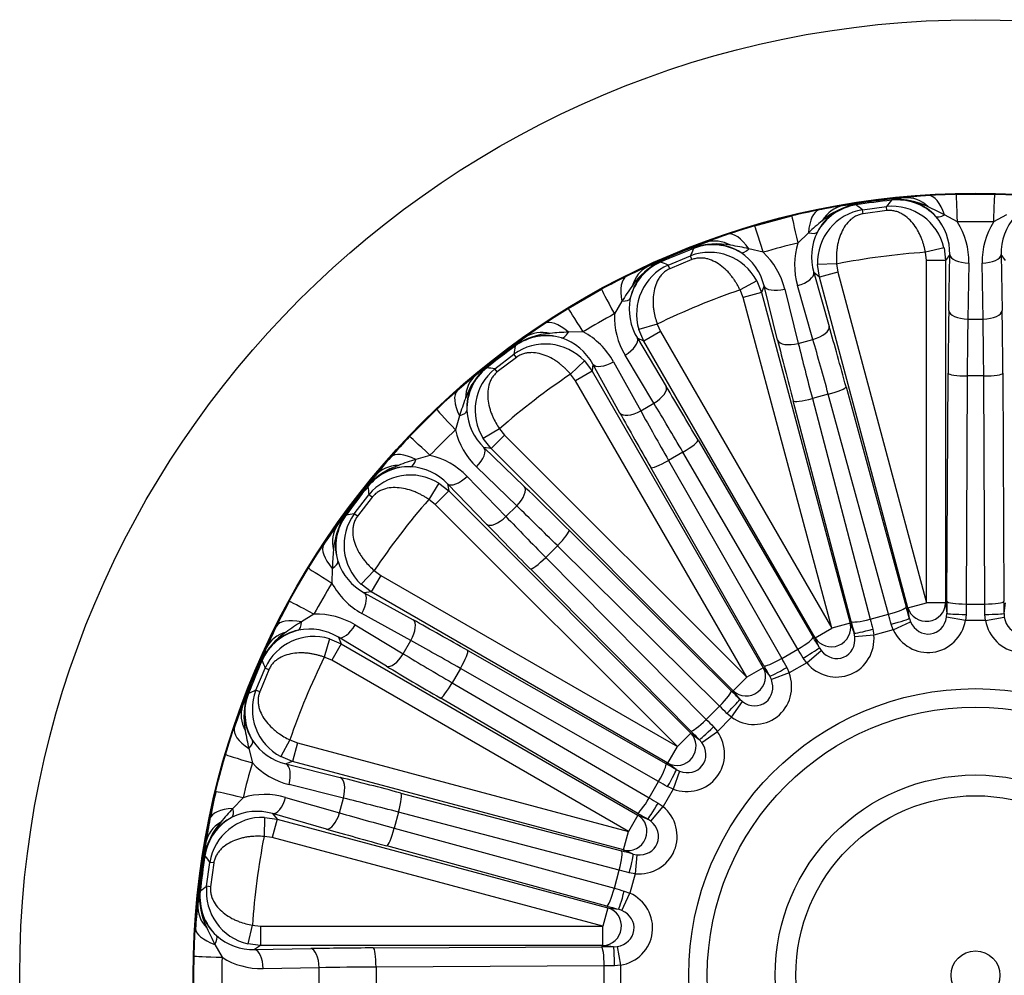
# Model space of a CAD drawing. Header units: millimetres. Extents: x 0 to 2285, y 0 to 1615.
# Tile 14 of 18: x 1367 to 1624, y 1082 to 1332. Entities that reach past the tile are written whole.
import ezdxf

# ---------------------------------------------------------------- set-up
doc = ezdxf.new("R2010")
doc.units = ezdxf.units.MM
doc.header["$LTSCALE"] = 7.692308
doc.layers.add('CAP500C', color=7, linetype='Continuous')
doc.layers.add('Default', color=7, linetype='Continuous')

# ---------------------------------------------------------------- blocks, each defined once
blk = doc.blocks.new('SE2')
at = {"layer": 'CAP500C', "color": 7, "linetype": 'Continuous'}
for p, q in [((1611.68, 1286.58), (1621.72, 1286.58)), ((1585.33, 1283.88), (1585.45, 1283.79)), ((1587.15, 1282.52), (1593.4, 1283.34)), ((1593.53, 1282.28), (1593.4, 1283.34)), ((1594.71, 1285.01), (1594.81, 1285.13)), ((1558.96, 1278.32), (1568.66, 1280.92)), ((1587.31, 1281.46), (1587.15, 1282.52)), ((1593.53, 1282.28), (1587.31, 1281.46)), ((1612, 1279.31), (1608.62, 1281.17)), ((1624.78, 1281.17), (1621.4, 1279.31)), ((1573.02, 1276.48), (1570.24, 1273.81)), ((1542.98, 1272.41), (1543.04, 1272.55)), ((1561.15, 1271.38), (1557.4, 1272.3)), ((1608.47, 1272.56), (1603.62, 1271.38)), ((1608.47, 1272.56), (1608.87, 1269.26)), ((1536.32, 1268.05), (1542.15, 1270.46)), ((1542.54, 1269.47), (1542.15, 1270.46)), ((1603.87, 1269.26), (1603.62, 1271.38)), ((1609.97, 1270.77), (1608.87, 1269.26)), ((1609.72, 1256.12), (1609.97, 1270.77)), ((1623.43, 1270.77), (1623.68, 1256.12)), ((1624.53, 1269.26), (1623.43, 1270.77)), ((1534.21, 1268.89), (1534.35, 1268.84)), ((1536.75, 1267.07), (1536.32, 1268.05)), ((1542.54, 1269.47), (1536.75, 1267.07)), ((1580.38, 1268.32), (1575.39, 1268.2)), ((1575.86, 1264.91), (1575.39, 1268.2)), ((1580.38, 1268.32), (1580.68, 1266.21)), ((1603.87, 1179.68), (1603.87, 1269.26)), ((1608.87, 1269.26), (1603.87, 1269.26)), ((1608.87, 1269.26), (1608.87, 1179.68)), ((1614.97, 1268.57), (1614.71, 1253.92)), ((1618.68, 1253.92), (1618.43, 1268.57)), ((1574.4, 1266.09), (1578.44, 1252)), ((1575.86, 1264.91), (1574.4, 1266.09)), ((1580.68, 1266.21), (1575.86, 1264.91)), ((1599.04, 1178.38), (1575.86, 1264.91)), ((1580.68, 1266.21), (1603.87, 1179.68)), ((1559.49, 1263.94), (1555.11, 1261.55)), ((1559.49, 1263.94), (1560.73, 1260.86)), ((1561.4, 1262.6), (1560.73, 1260.86)), ((1564.95, 1248.38), (1561.4, 1262.6)), ((1574.18, 1248.58), (1570.15, 1262.67)), ((1510.18, 1256.69), (1518.88, 1261.71)), ((1555.9, 1259.57), (1555.11, 1261.55)), ((1560.73, 1260.86), (1555.9, 1259.57)), ((1579.09, 1173.03), (1555.9, 1259.57)), ((1560.73, 1260.86), (1583.92, 1174.33)), ((1566.8, 1261.77), (1570.35, 1247.55)), ((1524.23, 1258.56), (1522.24, 1255.26)), ((1533.45, 1252.58), (1528.66, 1251.17)), ((1533.45, 1252.58), (1534.3, 1250.62)), ((1614.71, 1253.92), (1618.68, 1253.92)), ((1514.09, 1250.55), (1510.23, 1250.48)), ((1529.97, 1248.12), (1528.66, 1251.17)), ((1534.3, 1250.62), (1529.97, 1248.12)), ((1534.3, 1250.62), (1579.09, 1173.03)), ((1496.27, 1246.85), (1496.3, 1247)), ((1528.26, 1248.88), (1535.8, 1236.31)), ((1529.97, 1248.12), (1528.26, 1248.88)), ((1574.76, 1170.54), (1529.97, 1248.12)), ((1570.35, 1247.55), (1574.18, 1248.58)), ((1490.97, 1240.91), (1495.97, 1244.75)), ((1496.61, 1243.89), (1495.97, 1244.75)), ((1532.58, 1231.91), (1525.03, 1244.47)), ((1496.61, 1243.89), (1491.63, 1240.07)), ((1514.41, 1242.95), (1510.8, 1239.5)), ((1514.41, 1242.95), (1516.4, 1240.29)), ((1516.6, 1242.14), (1516.4, 1240.29)), ((1523.71, 1229.33), (1516.6, 1242.14)), ((1522.03, 1242.74), (1529.14, 1229.92)), ((1488.71, 1241.18), (1488.86, 1241.16)), ((1491.63, 1240.07), (1490.97, 1240.91)), ((1512.08, 1237.79), (1510.8, 1239.5)), ((1516.4, 1240.29), (1512.08, 1237.79)), ((1516.4, 1240.29), (1561.2, 1162.7)), ((1609.24, 1180.07), (1609.54, 1239.74)), ((1614.54, 1239.03), (1614.24, 1179.36)), ((1618.86, 1239.03), (1614.54, 1239.03)), ((1619.16, 1179.36), (1618.86, 1239.03)), ((1623.86, 1239.74), (1624.16, 1180.07)), ((1556.87, 1160.21), (1512.08, 1237.79)), ((1582.85, 1236.22), (1598.58, 1178.66)), ((1578.21, 1234.24), (1574.03, 1233.12)), ((1593.94, 1176.68), (1578.21, 1234.24)), ((1529.14, 1229.92), (1532.58, 1231.91)), ((1584.17, 1174.8), (1569.02, 1232.52)), ((1574.03, 1233.12), (1589.19, 1175.41)), ((1468.65, 1223.18), (1475.76, 1230.28)), ((1481.75, 1228.62), (1480.67, 1224.91)), ((1492.2, 1225.23), (1487.94, 1222.63)), ((1493.52, 1223.55), (1489.99, 1220.02)), ((1492.2, 1225.23), (1493.52, 1223.55)), ((1493.52, 1223.55), (1556.87, 1160.21)), ((1489.99, 1220.02), (1487.94, 1222.63)), ((1544.15, 1222.22), (1574.24, 1170.69)), ((1474.02, 1218.26), (1470.31, 1217.19)), ((1488.14, 1220.31), (1498.68, 1210.12)), ((1489.99, 1220.02), (1488.14, 1220.31)), ((1553.34, 1156.67), (1489.99, 1220.02)), ((1540.17, 1219.1), (1536.43, 1216.94)), ((1570.27, 1167.57), (1540.17, 1219.1)), ((1536.43, 1216.94), (1566.01, 1165.11)), ((1496.71, 1205.04), (1486.17, 1215.22)), ((1561.32, 1163.23), (1531.75, 1215.06)), ((1476.3, 1211), (1473.7, 1206.73)), ((1476.3, 1211), (1478.91, 1208.94)), ((1478.63, 1210.79), (1478.91, 1208.94)), ((1488.81, 1200.25), (1478.63, 1210.79)), ((1483.71, 1212.77), (1493.9, 1202.23)), ((1454.18, 1202.96), (1458.02, 1207.96)), ((1457.77, 1210.07), (1457.75, 1210.22)), ((1458.86, 1207.3), (1458.02, 1207.96)), ((1478.91, 1208.94), (1475.38, 1205.41)), ((1478.91, 1208.94), (1542.26, 1145.6)), ((1458.86, 1207.3), (1455.04, 1202.33)), ((1475.38, 1205.41), (1473.7, 1206.73)), ((1538.73, 1142.06), (1475.38, 1205.41)), ((1455.04, 1202.33), (1454.18, 1202.96)), ((1493.9, 1202.23), (1496.71, 1205.04)), ((1451.93, 1202.64), (1452.08, 1202.66)), ((1510.39, 1198.67), (1552.79, 1156.69)), ((1507.36, 1194.63), (1504.3, 1191.57)), ((1549.76, 1152.65), (1507.36, 1194.63)), ((1504.3, 1191.57), (1546.28, 1149.17)), ((1448.46, 1188.7), (1448.38, 1184.85)), ((1459.43, 1188.14), (1455.99, 1184.52)), ((1459.43, 1188.14), (1461.14, 1186.86)), ((1542.25, 1146.14), (1500.27, 1188.54)), ((1461.14, 1186.86), (1458.65, 1182.53)), ((1461.14, 1186.86), (1538.73, 1142.06)), ((1458.65, 1182.53), (1455.99, 1184.52)), ((1458.65, 1182.53), (1456.79, 1182.33)), ((1456.79, 1182.33), (1469.6, 1175.22)), ((1536.23, 1137.74), (1458.65, 1182.53)), ((1599.04, 1178.38), (1603.87, 1179.68)), ((1608.87, 1179.68), (1603.87, 1179.68)), ((1608.87, 1179.68), (1609.23, 1176.92)), ((1624.17, 1176.92), (1624.53, 1179.68)), ((1599.41, 1175.62), (1599.04, 1178.38)), ((1614.24, 1179.36), (1619.16, 1179.36)), ((1443.68, 1176.7), (1440.37, 1174.7)), ((1469.01, 1169.79), (1456.2, 1176.9)), ((1589.19, 1175.41), (1593.94, 1176.68)), ((1595.21, 1172.61), (1599.73, 1174.71)), ((1599.41, 1175.62), (1599.73, 1174.71)), ((1609.16, 1175.95), (1609.23, 1176.92)), ((1614.07, 1175.09), (1609.16, 1175.95)), ((1614.23, 1176.66), (1614.07, 1175.09)), ((1619.33, 1175.09), (1614.07, 1175.09)), ((1619.33, 1175.09), (1619.17, 1176.66)), ((1619.33, 1175.09), (1624.24, 1175.95)), ((1624.17, 1176.92), (1624.24, 1175.95)), ((1454.46, 1173.9), (1467.03, 1166.36)), ((1574.76, 1170.54), (1579.09, 1173.03)), ((1583.92, 1174.33), (1579.09, 1173.03)), ((1583.92, 1174.33), (1584.98, 1171.76)), ((1589.87, 1172.8), (1590.12, 1171.24)), ((1595.21, 1172.61), (1590.12, 1171.24)), ((1595.21, 1172.61), (1594.65, 1174.08)), ((1447.76, 1170.27), (1446.35, 1165.48)), ((1447.76, 1170.27), (1450.81, 1168.96)), ((1450.06, 1170.67), (1450.81, 1168.96)), ((1462.62, 1163.13), (1450.06, 1170.67)), ((1467.03, 1166.36), (1469.01, 1169.79)), ((1575.83, 1167.97), (1574.76, 1170.54)), ((1585.16, 1170.8), (1584.98, 1171.76)), ((1590.12, 1171.24), (1585.16, 1170.8)), ((1450.81, 1168.96), (1448.32, 1164.64)), ((1450.81, 1168.96), (1528.4, 1124.17)), ((1483.88, 1167.18), (1535.7, 1137.61)), ((1566.01, 1165.11), (1570.27, 1167.57)), ((1572.55, 1163.97), (1576.37, 1167.17)), ((1575.83, 1167.97), (1576.37, 1167.17)), ((1430.1, 1164.58), (1430.04, 1164.72)), ((1448.32, 1164.64), (1446.35, 1165.48)), ((1525.9, 1119.84), (1448.32, 1164.64)), ((1572.55, 1163.97), (1571.63, 1165.24)), ((1428.47, 1156.79), (1430.89, 1162.61)), ((1431.87, 1162.19), (1429.47, 1156.39)), ((1431.87, 1162.19), (1430.89, 1162.61)), ((1481.99, 1162.5), (1479.83, 1158.76)), ((1533.82, 1132.93), (1481.99, 1162.5)), ((1561.2, 1162.7), (1556.87, 1160.21)), ((1561.2, 1162.7), (1562.89, 1160.5)), ((1567.35, 1162.77), (1567.99, 1161.33)), ((1572.55, 1163.97), (1567.99, 1161.33)), ((1553.34, 1156.67), (1556.87, 1160.21)), ((1563.31, 1159.62), (1562.89, 1160.5)), ((1567.99, 1161.33), (1563.31, 1159.62)), ((1429.47, 1156.39), (1428.47, 1156.79)), ((1479.83, 1158.76), (1531.36, 1128.66)), ((1555.03, 1154.47), (1553.34, 1156.67)), ((1426.39, 1155.89), (1426.52, 1155.95)), ((1528.24, 1124.69), (1476.72, 1154.79)), ((1552.9, 1149.75), (1555.77, 1153.83)), ((1555.03, 1154.47), (1555.77, 1153.83)), ((1546.28, 1149.17), (1549.76, 1152.65)), ((1552.9, 1149.75), (1549.18, 1146.03)), ((1552.9, 1149.75), (1551.68, 1150.75)), ((1548.19, 1147.25), (1549.18, 1146.03)), ((1437.38, 1143.82), (1434.99, 1139.44)), ((1437.38, 1143.82), (1439.37, 1143.03)), ((1542.26, 1145.6), (1538.73, 1142.06)), ((1542.26, 1145.6), (1544.47, 1143.9)), ((1545.1, 1143.17), (1544.47, 1143.9)), ((1545.1, 1143.17), (1549.18, 1146.03)), ((1426.63, 1141.53), (1427.56, 1137.78)), ((1439.37, 1143.03), (1438.07, 1138.2)), ((1439.37, 1143.03), (1525.9, 1119.84)), ((1536.23, 1137.74), (1538.73, 1142.06)), ((1438.07, 1138.2), (1434.99, 1139.44)), ((1438.07, 1138.2), (1436.33, 1137.53)), ((1436.33, 1137.53), (1450.55, 1133.98)), ((1524.61, 1115.02), (1438.07, 1138.2)), ((1538.44, 1136.04), (1536.23, 1137.74)), ((1538.44, 1136.04), (1539.31, 1135.62)), ((1539.31, 1135.62), (1537.6, 1130.94)), ((1451.38, 1128.59), (1437.16, 1132.14)), ((1531.36, 1128.66), (1533.82, 1132.93)), ((1537.6, 1130.94), (1534.97, 1126.38)), ((1537.6, 1130.94), (1536.16, 1131.59)), ((1425.12, 1128.7), (1422.45, 1125.91)), ((1436.26, 1128.79), (1450.35, 1124.75)), ((1450.35, 1124.75), (1451.38, 1128.59)), ((1466.42, 1129.91), (1524.13, 1114.76)), ((1531.77, 1122.56), (1534.97, 1126.38)), ((1533.69, 1127.3), (1534.97, 1126.38)), ((1430.73, 1123.55), (1430.61, 1118.55)), ((1430.73, 1123.55), (1434.02, 1123.08)), ((1434.02, 1123.08), (1432.73, 1118.25)), ((1432.85, 1124.53), (1434.02, 1123.08)), ((1446.93, 1120.49), (1432.85, 1124.53)), ((1434.02, 1123.08), (1520.55, 1099.89)), ((1465.81, 1124.9), (1464.69, 1120.73)), ((1523.52, 1109.75), (1465.81, 1124.9)), ((1528.4, 1124.17), (1525.9, 1119.84)), ((1528.4, 1124.17), (1530.97, 1123.11)), ((1531.77, 1122.56), (1530.97, 1123.11)), ((1464.69, 1120.73), (1522.25, 1104.99)), ((1432.73, 1118.25), (1430.61, 1118.55)), ((1519.26, 1095.06), (1432.73, 1118.25)), ((1524.61, 1115.02), (1525.9, 1119.84)), ((1520.27, 1100.35), (1462.71, 1116.08)), ((1415.14, 1113.48), (1415.05, 1113.6)), ((1527.17, 1113.95), (1524.61, 1115.02)), ((1527.17, 1113.95), (1528.13, 1113.77)), ((1528.13, 1113.77), (1527.69, 1108.81)), ((1415.59, 1105.53), (1416.42, 1111.78)), ((1417.47, 1111.63), (1416.42, 1111.78)), ((1417.47, 1111.63), (1416.65, 1105.41)), ((1522.25, 1104.99), (1523.52, 1109.75)), ((1527.69, 1108.81), (1526.13, 1109.06)), ((1527.69, 1108.81), (1526.33, 1103.72)), ((1416.65, 1105.41), (1415.59, 1105.53)), ((1413.81, 1104.12), (1413.92, 1104.22)), ((1524.22, 1099.2), (1526.33, 1103.72)), ((1524.85, 1104.28), (1526.33, 1103.72)), ((1520.55, 1099.89), (1519.26, 1095.06)), ((1520.55, 1099.89), (1523.31, 1099.53)), ((1524.22, 1099.2), (1523.31, 1099.53)), ((1427.55, 1095.32), (1426.38, 1090.46)), ((1427.55, 1095.32), (1429.67, 1095.06)), ((1429.67, 1095.06), (1519.26, 1095.06)), ((1429.67, 1095.06), (1429.67, 1090.07)), ((1519.26, 1090.07), (1519.26, 1095.06)), ((1417.76, 1090.32), (1419.63, 1086.94)), ((1429.67, 1090.07), (1426.38, 1090.46)), ((1429.67, 1090.07), (1428.16, 1088.96)), ((1519.26, 1090.07), (1429.67, 1090.07)), ((1459.2, 1089.39), (1518.87, 1089.69)), ((1522.02, 1089.7), (1519.26, 1090.07)), ((1522.02, 1089.7), (1522.98, 1089.78)), ((1522.98, 1089.78), (1523.84, 1084.87)), ((1428.16, 1088.96), (1442.82, 1089.22)), ((1519.58, 1084.69), (1459.91, 1084.39)), ((1459.91, 1084.39), (1459.91, 1080.07)), ((1519.58, 1079.77), (1519.58, 1084.69)), ((1523.84, 1084.87), (1522.28, 1084.71)), ((1523.84, 1084.87), (1523.84, 1079.6)), ((1445.02, 1084.22), (1430.36, 1083.97)), ((1445.02, 1080.25), (1445.02, 1084.22))]:
    blk.add_line(p, q, dxfattribs=at)
for radius in [250, 204.6, 204.43, 75, 70.15, 52.41, 46.98, 6.4]:
    blk.add_circle((1616.7, 1082.23), radius, dxfattribs=at)
for centre, radius, start, end in [((1616.7, 1082.23), 204.27, 95.1847, 99.8153), ((1600.96, 1257.21), 28.59, 95.4651, 102.4304), ((1596.33, 1271.76), 13.46, 42.0154, 96.474), ((1596.26, 1267.21), 17.97, 63.4129, 94.6412), ((1613.91, 1149.4), 137.16, 93.9708, 96.5601), ((1615.65, 1125.64), 160.98, 91.4141, 94.0022), ((1617.75, 1125.64), 160.98, 85.9978, 88.5859), ((1587.33, 1270.57), 13.46, 98.526, 152.9846), ((1602.01, 1147.84), 137.16, 98.4399, 101.0292), ((1588.56, 1266.2), 17.97, 100.3588, 131.5871), ((1586.61, 1255.32), 28.59, 92.5696, 99.5349), ((1616.7, 1082.23), 203.96, 96.1878, 98.8122), ((1106.31, 642.42), 800.58, 53.08581, 53.23775), ((2225.35, 788.08), 802.89, 141.76247, 141.91397), ((1594.8, 1269.38), 14.03, 13.0993, 95.7304), ((1575.45, 1219.02), 70.45, 61.912, 65.8167), ((1606.48, 1124.44), 160.98, 100.9978, 103.5859), ((1589.39, 1268.69), 14.01, 99.1831, 181.9873), ((1595.58, 1271.19), 14.39, 358.3402, 41.7223), ((1637.79, 1271.2), 14.36, 138.2336, 181.7039), ((1604.45, 1123.89), 160.98, 106.4141, 109.0022), ((1621.14, 1225.04), 70.45, 129.1833, 133.088), ((1616.7, 1090.41), 188.96, 88.5733, 91.4267), ((1595.45, 1268.95), 19.52, 358.8801, 32.0437), ((1637.95, 1268.95), 19.52, 147.9563, 181.1199), ((1596.62, 1146.39), 137.16, 108.9708, 111.5601), ((1588.16, 1270.22), 14.36, 153.2336, 196.7039), ((1616.7, 1082.23), 204.27, 110.1847, 114.8153), ((1616.7, 1082.23), 203.96, 111.1878, 113.8122), ((2280.74, 955.63), 802.89, 156.76247, 156.91397), ((1556.21, 1247.17), 28.59, 110.4651, 117.4304), ((1549.08, 1255.62), 17.97, 78.4129, 109.6412), ((1547.97, 1260.02), 13.46, 57.0154, 111.474), ((1541.45, 1203.68), 70.45, 76.912, 80.8167), ((1614.58, 1090.13), 188.96, 103.5733, 106.4267), ((1588.9, 1268.09), 19.52, 162.9563, 196.1199), ((1547.11, 1257.33), 14.03, 28.0993, 110.7304), ((1547.4, 1259.28), 14.39, 13.3402, 56.7223), ((1547.85, 1257.09), 19.52, 13.8801, 47.0437), ((1616.7, 1082.23), 189.6, 93.9564, 101.0436), ((1585.53, 1141.8), 137.16, 113.4399, 116.0292), ((1539.58, 1256.55), 13.46, 113.526, 167.9846), ((1541.91, 1252.65), 17.97, 115.3588, 146.5871), ((1542.06, 1255.27), 14.01, 114.1831, 196.9873), ((1542.84, 1241.63), 28.59, 107.5696, 114.5349), ((1237.53, 525.31), 800.58, 68.08581, 68.23775), ((1595.9, 1120.35), 160.98, 115.9978, 118.5859), ((1584.03, 1221.32), 70.45, 144.1833, 148.088), ((1616.7, 1082.23), 189.6, 108.9564, 116.0436), ((1540.48, 1256.42), 14.36, 168.2336, 211.7039), ((1594.08, 1119.3), 160.98, 121.4141, 124.0022), ((1612.61, 1089.31), 188.96, 118.5733, 121.4267), ((1541.75, 1254.56), 19.52, 177.9563, 211.1199), ((1580.7, 1139.01), 137.16, 123.9708, 126.5601), ((1616.7, 1082.23), 204.27, 125.1847, 129.8153), ((1506.51, 1232.21), 17.97, 93.4129, 124.6412), ((1504.3, 1236.18), 13.46, 72.0154, 126.474), ((1515.59, 1225.9), 28.59, 125.4651, 132.4304), ((1512.58, 1180.07), 70.45, 91.912, 95.8167), ((1504.94, 1233.31), 19.52, 28.8801, 62.0437), ((1616.7, 1082.23), 203.96, 126.1878, 128.8122), ((1504.17, 1233.36), 14.03, 43.0993, 125.7304), ((2290.88, 1131.81), 802.89, 171.76247, 171.91397), ((1503.94, 1235.31), 14.39, 28.3402, 71.7223), ((1571.18, 1131.7), 137.16, 128.4399, 131.0292), ((1500.35, 1227.48), 17.97, 130.3588, 161.5871), ((1497.09, 1230.65), 13.46, 128.526, 182.9846), ((1499.82, 1230.05), 14.01, 129.1831, 211.9873), ((1504.1, 1217.09), 28.59, 122.5696, 129.5349), ((1394.59, 446.15), 800.58, 83.08581, 83.23775), ((1616.7, 1082.23), 189.6, 123.9564, 131.0436), ((1586.75, 1113.67), 160.98, 130.9978, 133.5859), ((1549.15, 1208.13), 70.45, 159.1833, 163.088), ((1497.99, 1230.76), 14.36, 183.2336, 226.7039), ((1610.92, 1088.02), 188.96, 133.5733, 136.4267), ((1499.7, 1229.29), 19.52, 192.9563, 226.1199), ((1585.26, 1112.19), 160.98, 136.4141, 139.0022), ((1469.64, 1199.24), 19.52, 43.8801, 77.0437), ((1471.45, 1198.58), 17.97, 108.4129, 139.6412), ((1567.23, 1127.76), 137.16, 138.9708, 141.5601), ((1490.81, 1149.79), 70.45, 106.912, 110.8167), ((1616.7, 1082.23), 204.27, 140.1847, 144.8153), ((1468.28, 1201.84), 13.46, 87.0154, 141.474), ((1481.85, 1194.83), 28.59, 140.4651, 147.4304), ((1468.89, 1199.08), 14.03, 58.0993, 140.7304), ((1468.16, 1200.91), 14.39, 43.3402, 86.7223), ((1616.7, 1082.23), 203.96, 141.1878, 143.8122), ((2255.08, 1304.62), 802.89, 186.76247, 186.91397), ((1616.7, 1082.23), 189.6, 138.9564, 146.0436), ((1465.54, 1194.76), 14.01, 144.1831, 226.9873), ((1566.79, 410.34), 800.58, 98.08581, 98.23775), ((1466.72, 1192.42), 17.97, 145.3588, 176.5871), ((1462.76, 1194.64), 13.46, 143.526, 197.9846), ((1473.04, 1183.35), 28.59, 137.5696, 144.5349), ((1559.92, 1118.23), 137.16, 143.4399, 146.0292), ((1518.87, 1186.35), 70.45, 174.1833, 178.088), ((1463.6, 1194.98), 14.36, 198.2336, 241.7039), ((1609.62, 1086.32), 188.96, 148.5733, 151.4267), ((1465.62, 1194), 19.52, 207.9563, 241.1199), ((1578.58, 1103.03), 160.98, 151.4141, 154.0022), ((1477.61, 1114.9), 70.45, 121.912, 125.8167), ((1444.37, 1157.19), 19.52, 58.8801, 92.0437), ((1442.38, 1159.35), 13.46, 102.0154, 156.474), ((1446.28, 1157.03), 17.97, 123.4129, 154.6412), ((1557.13, 1113.4), 137.16, 153.9708, 156.5601), ((1442.5, 1158.42), 14.39, 58.3402, 101.7223), ((1443.68, 1156.84), 14.03, 73.0993, 155.7304), ((1616.7, 1082.23), 204.27, 155.1847, 159.8153), ((1457.3, 1156.09), 28.59, 155.4651, 162.4304), ((1616.7, 1082.23), 203.96, 156.1878, 158.8122), ((2175.77, 1462.26), 802.89, 201.76247, 201.91397), ((1616.7, 1082.23), 189.6, 153.9564, 161.0436), ((1742.39, 420.32), 800.58, 113.08581, 113.23775), ((1441.57, 1151.81), 14.01, 159.1831, 241.9873), ((1451.76, 1142.72), 28.59, 152.5696, 159.5349), ((1443.31, 1149.85), 17.97, 160.3588, 191.5871), ((1438.91, 1150.96), 13.46, 158.526, 212.9846), ((1552.54, 1102.31), 137.16, 158.4399, 161.0292), ((1495.25, 1157.48), 70.45, 189.1833, 193.088), ((1439.63, 1151.51), 14.36, 213.2336, 256.7039), ((1608.8, 1084.35), 188.96, 163.5733, 166.4267), ((1441.85, 1151.09), 19.52, 222.9563, 256.1199), ((1574.5, 1092.45), 160.98, 166.4141, 169.0022), ((1430.84, 1110.03), 19.52, 73.8801, 107.0437), ((1473.9, 1077.79), 70.45, 136.912, 140.8167), ((1428.36, 1111.61), 13.46, 117.0154, 171.474), ((1551.1, 1096.92), 137.16, 168.9708, 171.5601), ((1430.27, 1109.52), 14.03, 88.0993, 170.7304), ((1428.72, 1110.74), 14.39, 73.3402, 116.7223), ((1432.73, 1110.37), 17.97, 138.4129, 169.6412), ((1616.7, 1082.23), 189.6, 168.9564, 176.0436), ((1616.7, 1082.23), 204.27, 170.1847, 174.8153), ((1443.62, 1112.32), 28.59, 170.4651, 177.4304), ((1616.7, 1082.23), 203.96, 171.1878, 173.8122), ((2058.36, 1594.01), 802.89, 216.76247, 216.91397), ((1909.42, 475.4), 800.58, 128.08581, 128.23775), ((1429.53, 1104.11), 14.01, 174.1831, 256.9873), ((1441.73, 1097.97), 28.59, 167.5696, 174.5349), ((1427.18, 1102.61), 13.46, 173.526, 227.9846), ((1431.72, 1102.67), 17.97, 175.3588, 206.5871), ((1549.53, 1085.02), 137.16, 173.4399, 176.0292), ((1479.91, 1123.49), 70.45, 204.1833, 208.088), ((1427.74, 1103.32), 14.36, 228.2336, 271.7039), ((1608.52, 1082.23), 188.96, 178.5733, 181.4267), ((1429.98, 1103.49), 19.52, 237.9563, 271.1199)]:
    blk.add_arc(centre, radius, start, end, dxfattribs=at)
for centre, major_axis, ratio, start_param, end_param in [((1596.22, 1271.1), (11.3, -8.27), 0.998257, 1.395114, 2.309837), ((1599.42, 1272.72), (-1.53, 12.91), 0.725357, 5.579337, 6.245149), ((1605.19, 1273.26), (-0.92, 12.97), 0.377934, 5.341057, 6.254908), ((1612, 1273.59), (-0.32, 13), 0.012199, -1.115333, -0.026182), ((1621.4, 1273.59), (0.32, 13), 0.012199, 0.026182, 1.115333), ((1587.6, 1269.97), (8.77, 10.91), 0.998257, 0.831756, 1.746478), ((1584.09, 1270.71), (-1.86, 12.87), 0.725357, 0.038036, 0.703849), ((1571.72, 1268.29), (-3.05, 12.64), 0.012199, 0.026182, 1.115333), ((1578.37, 1269.73), (-2.47, 12.76), 0.377934, 0.028278, 0.942128), ((1609.93, 1284.21), (-3.69, -3.38), 0.339743, 0.061822, 0.920959), ((1562.63, 1265.85), (-3.68, 12.47), 0.012199, -1.115333, -0.026182), ((1556.14, 1263.78), (-4.25, 12.29), 0.377934, 5.341057, 6.254908), ((1570.96, 1279.08), (4.43, -2.31), 0.339743, 5.362226, 6.221364), ((1548.04, 1259.37), (13.05, -5.06), 0.998257, 1.395114, 2.309837), ((1550.7, 1261.76), (-4.82, 12.07), 0.725357, 5.579337, 6.245149), ((1557.89, 1275.58), (-2.69, -4.22), 0.339743, 0.061822, 0.920959), ((1614.97, 1270.77), (5, -0.09), 0.439963, 3.180465, 4.719917), ((1618.43, 1270.77), (-5, -0.09), 0.439963, 1.563268, 3.10272), ((1540, 1256.04), (5.65, 12.81), 0.998257, 0.831756, 1.746478), ((1536.42, 1255.85), (-5.13, 11.95), 0.725357, 0.038036, 0.703849), ((1531.15, 1253.42), (-5.69, 11.69), 0.377934, 0.028278, 0.942128), ((1569.58, 1264.79), (-4.81, -1.38), 0.439963, 1.563268, 3.10272), ((1566.23, 1263.9), (4.85, 1.21), 0.439963, 3.180465, 4.719917), ((1525.1, 1250.3), (-6.22, 11.42), 0.012199, 0.026182, 1.115333), ((1521.57, 1260.54), (4.88, -1.08), 0.339743, 5.362226, 6.221364), ((1516.95, 1245.6), (-6.78, 11.09), 0.012199, -1.115333, -0.026182), ((1611.44, 1231.92), (0, 55), 0.034921, 1.115181, 1.428095), ((1614.71, 1256.12), (5, -0.09), 0.439963, 3.180465, 4.719917), ((1618.68, 1256.12), (-5, -0.09), 0.439963, 1.563268, 3.10272), ((1621.96, 1231.92), (0, 55), 0.034921, -1.428095, -1.115181), ((1511.22, 1241.92), (-7.28, 10.77), 0.377934, 5.341057, 6.254908), ((1573.61, 1250.71), (-4.81, -1.38), 0.439963, 1.563268, 3.10272), ((1583.04, 1228.18), (-14.24, 53.13), 0.034921, -1.428095, -1.115181), ((1616.44, 1231.92), (0, 50), 0.038413, 1.115181, 1.428095), ((1616.96, 1231.92), (0, 50), 0.038413, -1.428095, -1.115181), ((1504.53, 1235.56), (13.92, -1.51), 0.998257, 1.395114, 2.309837), ((1506.49, 1238.56), (-7.78, 10.41), 0.725357, 5.579337, 6.245149), ((1509.85, 1253.77), (-1.5, -4.77), 0.339743, 0.061822, 0.920959), ((1523.93, 1246.38), (-4.29, -2.57), 0.439963, 1.563268, 3.10272), ((1572.88, 1225.45), (-14.24, 53.13), 0.034921, 1.115181, 1.428095), ((1569.78, 1249.68), (4.85, 1.21), 0.439963, 3.180465, 4.719917), ((1577.71, 1226.75), (-12.94, 48.3), 0.038413, 1.115181, 1.428095), ((1578.21, 1226.88), (-12.94, 48.3), 0.038413, -1.428095, -1.115181), ((1520.93, 1244.64), (4.37, 2.43), 0.439963, 3.180465, 4.719917), ((1494.22, 1229.15), (-8.05, 10.21), 0.725357, 0.038036, 0.703849), ((1497.63, 1230.27), (-2.14, -13.84), 0.998257, 3.973348, 4.888071), ((1614.54, 1239.74), (5, -0.03), 0.142216, 3.176858, 4.713103), ((1618.86, 1239.74), (-5, -0.03), 0.142216, 1.570083, 3.106327), ((1531.48, 1233.81), (-4.29, -2.57), 0.439963, 1.563268, 3.10272), ((1546.41, 1214.49), (-27.5, 47.63), 0.034921, -1.428095, -1.115181), ((1578.02, 1234.93), (-4.82, -1.32), 0.142216, 1.570083, 3.106327), ((1489.76, 1225.45), (-8.52, 9.82), 0.377934, 0.028278, 0.942128), ((1542.08, 1211.99), (-25, 43.3), 0.038413, -1.428095, -1.115181), ((1573.85, 1233.81), (4.84, 1.27), 0.142216, 3.176858, 4.713103), ((1484.72, 1220.87), (-8.96, 9.42), 0.012199, 0.026182, 1.115333), ((1478.66, 1229.84), (5, 0.22), 0.339743, 5.362226, 6.221364), ((1528.04, 1231.83), (4.37, 2.43), 0.439963, 3.180465, 4.719917), ((1537.31, 1209.23), (-27.5, 47.63), 0.034921, 1.115181, 1.428095), ((1541.63, 1211.73), (-25, 43.3), 0.038413, 1.115181, 1.428095), ((1478.07, 1214.21), (-9.42, 8.96), 0.012199, -1.115333, -0.026182), ((1539.82, 1219.72), (-4.32, -2.52), 0.142216, 1.570083, 3.106327), ((1473.49, 1209.18), (-9.82, 8.52), 0.377934, 5.341057, 6.254908), ((1484.61, 1216.77), (-3.47, -3.6), 0.439963, 1.563268, 3.10272), ((1469.78, 1204.71), (-10.21, 8.05), 0.725357, 5.579337, 6.245149), ((1469.09, 1220.27), (-0.22, -5), 0.339743, 0.061822, 0.920959), ((1536.08, 1217.56), (4.34, 2.48), 0.142216, 3.176858, 4.713103), ((1468.67, 1201.31), (13.84, 2.14), 0.998257, 1.395114, 2.309837), ((1482.16, 1214.32), (-3.6, -3.47), 0.439963, 0.038873, 1.578324), ((1495.15, 1206.59), (-3.47, -3.6), 0.439963, 1.563268, 3.10272), ((1514.58, 1191.79), (-38.89, 38.89), 0.034921, -1.428095, -1.115181), ((1511.04, 1188.26), (-35.36, 35.36), 0.038413, -1.428095, -1.115181), ((1463.37, 1194.4), (-1.51, 13.92), 0.998257, 0.831756, 1.746478), ((1492.34, 1203.78), (-3.6, -3.47), 0.439963, 0.038873, 1.578324), ((1507.14, 1184.36), (-38.89, 38.89), 0.034921, 1.115181, 1.428095), ((1510.67, 1187.89), (-35.36, 35.36), 0.038413, 1.115181, 1.428095), ((1460.37, 1192.45), (-10.41, 7.78), 0.725357, 0.038036, 0.703849), ((1506.86, 1195.13), (-3.52, -3.55), 0.142216, 1.570083, 3.106327), ((1457.02, 1187.71), (-10.77, 7.28), 0.377934, 0.028278, 0.942128), ((1445.16, 1189.08), (4.77, 1.5), 0.339743, 5.362226, 6.221364), ((1503.8, 1192.08), (-3.55, -3.52), 0.142216, 0.035265, 1.57151), ((1453.33, 1181.99), (-11.09, 6.78), 0.012199, 0.026182, 1.115333), ((1454.29, 1178), (2.43, 4.37), 0.439963, 4.704861, 6.244313), ((1448.63, 1173.84), (-11.42, 6.22), 0.012199, -1.115333, -0.026182), ((1603.87, 1179.68), (4.96, 0.65), 0.966025, 3.277041, 6.147737), ((1610.45, 1175.09), (0, 35), 0.034921, 1.428095, 1.51854), ((1614.24, 1180.07), (5, -0.03), 0.142216, 3.176858, 4.713103), ((1619.16, 1180.07), (-5, -0.03), 0.142216, 1.570083, 3.106327), ((1622.95, 1175.09), (0, 35), 0.034921, -1.51854, -1.428095), ((1593.76, 1177.37), (-4.82, -1.32), 0.142216, 1.570083, 3.106327), ((1598.7, 1173.54), (-9.06, 33.81), 0.034921, -1.51854, -1.428095), ((1615.45, 1175.09), (0, 30), 0.040741, 1.428095, 1.51854), ((1617.95, 1175.09), (0, 30), 0.040741, -1.51854, -1.428095), ((1445.51, 1167.78), (-11.69, 5.69), 0.377934, 5.341057, 6.254908), ((1438.4, 1177.36), (1.08, -4.88), 0.339743, 0.061822, 0.920959), ((1467.11, 1170.89), (2.43, 4.37), 0.439963, 4.704861, 6.244313), ((1489.7, 1161.63), (-47.63, 27.5), 0.034921, -1.428095, -1.115181), ((1589, 1176.1), (4.84, 1.27), 0.142216, 3.176858, 4.713103), ((1586.63, 1170.31), (-9.06, 33.81), 0.034921, 1.428095, 1.51854), ((1591.46, 1171.6), (-7.76, 28.98), 0.040741, 1.428095, 1.51854), ((1593.88, 1172.25), (-7.76, 28.98), 0.040741, -1.51854, -1.428095), ((1594.58, 1174.33), (-4.83, -1.3), 0.052232, 1.570701, 3.106638), ((1604.22, 1177.02), (-1.35, 10.26), 0.966025, 1.885277, 4.397908), ((1604.22, 1177.02), (-0.72, 5.47), 0.905539, 1.885277, 4.397908), ((1614.23, 1176.92), (5, -0.01), 0.052232, 3.176547, 4.712484), ((1619.17, 1176.92), (-5, -0.01), 0.052232, 1.570701, 3.106638), ((1629.18, 1177.02), (1.35, 10.26), 0.966025, 1.885277, 4.397908), ((1629.18, 1177.02), (0.72, 5.47), 0.905539, 1.885277, 4.397908), ((1442.89, 1158.94), (12.81, 5.65), 0.998257, 1.395114, 2.309837), ((1443.09, 1162.51), (-11.95, 5.13), 0.725357, 5.579337, 6.245149), ((1452.56, 1175), (-2.57, -4.29), 0.439963, 0.038873, 1.578324), ((1579.09, 1173.03), (4.62, 1.91), 0.966025, 3.277041, 6.147737), ((1589.81, 1173.05), (4.83, 1.29), 0.052232, 3.176547, 4.712484), ((1487.2, 1157.3), (-43.3, 25), 0.038413, -1.428095, -1.115181), ((1569.91, 1168.19), (-4.32, -2.52), 0.142216, 1.570083, 3.106327), ((1580.11, 1170.56), (-3.96, 9.56), 0.966025, 1.885277, 4.397908), ((1575.68, 1165.77), (-17.5, 30.31), 0.034921, -1.51854, -1.428095), ((1580.11, 1170.56), (-2.11, 5.1), 0.905539, 1.885277, 4.397908), ((1481.38, 1162.86), (2.48, 4.34), 0.142216, 4.711675, 6.24792), ((1571.36, 1163.27), (-15, 25.98), 0.040741, -1.51854, -1.428095), ((1571.5, 1165.47), (-4.33, -2.51), 0.052232, 1.570701, 3.106638), ((1465.12, 1167.46), (-2.57, -4.29), 0.439963, 0.038873, 1.578324), ((1486.94, 1156.85), (-43.3, 25), 0.038413, 1.115181, 1.428095), ((1565.65, 1165.73), (4.34, 2.48), 0.142216, 3.176858, 4.713103), ((1569.19, 1162.02), (-15, 25.98), 0.040741, 1.428095, 1.51854), ((1484.44, 1152.52), (-47.63, 27.5), 0.034921, 1.115181, 1.428095), ((1556.87, 1160.21), (3.97, 3.04), 0.966025, 3.277041, 6.147737), ((1564.86, 1159.53), (-17.5, 30.31), 0.034921, 1.428095, 1.51854), ((1567.22, 1163), (4.33, 2.49), 0.052232, 3.176547, 4.712484), ((1558.5, 1158.08), (-6.3, 8.21), 0.966025, 1.885277, 4.397908), ((1558.5, 1158.08), (-3.36, 4.38), 0.905539, 1.885277, 4.397908), ((1479.22, 1159.11), (-2.52, -4.32), 0.142216, 0.035265, 1.57151), ((1549.26, 1153.15), (-3.52, -3.55), 0.142216, 1.570083, 3.106327), ((1555.46, 1152.31), (-24.75, 24.75), 0.034921, -1.51854, -1.428095), ((1439.56, 1150.9), (-5.06, 13.05), 0.998257, 0.831756, 1.746478), ((1551.5, 1150.93), (-3.53, -3.54), 0.052232, 1.570701, 3.106638), ((1437.17, 1148.23), (-12.07, 4.82), 0.725357, 0.038036, 0.703849), ((1551.93, 1148.78), (-21.21, 21.21), 0.040741, -1.51854, -1.428095), ((1545.78, 1149.67), (-3.55, -3.52), 0.142216, 0.035265, 1.57151), ((1550.16, 1147.01), (-21.21, 21.21), 0.040741, 1.428095, 1.51854), ((1435.16, 1142.79), (-12.29, 4.25), 0.377934, 0.028278, 0.942128), ((1546.62, 1143.47), (-24.75, 24.75), 0.034921, 1.428095, 1.51854), ((1548, 1147.44), (-3.54, -3.53), 0.052232, 0.034954, 1.570892), ((1423.35, 1141.05), (4.22, 2.69), 0.339743, 5.362226, 6.221364), ((1538.73, 1142.06), (3.04, 3.97), 0.966025, 3.277041, 6.147737), ((1540.85, 1140.44), (-8.21, 6.3), 0.966025, 1.885277, 4.397908), ((1540.85, 1140.44), (-4.38, 3.36), 0.905539, 1.885277, 4.397908), ((1433.08, 1136.3), (-12.47, 3.68), 0.012199, 0.026182, 1.115333), ((1435.04, 1132.71), (1.21, 4.85), 0.439963, 4.704861, 6.244313), ((1533.2, 1133.28), (2.48, 4.34), 0.142216, 4.711675, 6.24792), ((1539.41, 1134.07), (-30.31, 17.5), 0.034921, -1.51854, -1.428095), ((1535.94, 1131.72), (2.49, 4.33), 0.052232, 4.712294, 6.248231), ((1473.48, 1126.05), (-53.13, 14.24), 0.034921, -1.428095, -1.115181), ((1449.26, 1129.16), (1.21, 4.85), 0.439963, 4.704861, 6.244313), ((1536.91, 1129.74), (-25.98, 15), 0.040741, -1.51854, -1.428095), ((1430.65, 1127.22), (-12.64, 3.05), 0.012199, -1.115333, -0.026182), ((1434.14, 1129.36), (-1.38, -4.81), 0.439963, 0.038873, 1.578324), ((1472.19, 1121.23), (-48.3, 12.94), 0.038413, -1.428095, -1.115181), ((1465.12, 1125.09), (1.27, 4.84), 0.142216, 4.711675, 6.24792), ((1530.74, 1129.02), (-2.52, -4.32), 0.142216, 0.035265, 1.57151), ((1535.66, 1127.58), (-25.98, 15), 0.040741, 1.428095, 1.51854), ((1429.2, 1120.56), (-12.76, 2.47), 0.377934, 5.341057, 6.254908), ((1419.85, 1127.97), (2.31, -4.43), 0.339743, 0.061822, 0.920959), ((1528.37, 1118.82), (-9.56, 3.96), 0.966025, 1.885277, 4.397908), ((1533.47, 1127.44), (-2.51, -4.33), 0.052232, 0.034954, 1.570892), ((1428.96, 1111.34), (10.91, 8.77), 0.998257, 1.395114, 2.309837), ((1448.23, 1125.32), (-1.38, -4.81), 0.439963, 0.038873, 1.578324), ((1472.05, 1120.72), (-48.3, 12.94), 0.038413, 1.115181, 1.428095), ((1525.9, 1119.84), (1.91, 4.62), 0.966025, 3.277041, 6.147737), ((1533.16, 1123.25), (-30.31, 17.5), 0.034921, 1.428095, 1.51854), ((1428.23, 1114.84), (-12.87, 1.86), 0.725357, 5.579337, 6.245149), ((1470.76, 1115.9), (-53.13, 14.24), 0.034921, 1.115181, 1.428095), ((1464, 1120.91), (-1.32, -4.82), 0.142216, 0.035265, 1.57151), ((1528.37, 1118.82), (-5.1, 2.11), 0.905539, 1.885277, 4.397908), ((1522.84, 1109.93), (1.27, 4.84), 0.142216, 4.711675, 6.24792), ((1528.62, 1112.3), (-33.81, 9.06), 0.034921, -1.51854, -1.428095), ((1525.88, 1109.13), (1.29, 4.83), 0.052232, 4.712294, 6.248231), ((1527.33, 1107.47), (-28.98, 7.76), 0.040741, -1.51854, -1.428095), ((1521.56, 1105.18), (-1.32, -4.82), 0.142216, 0.035265, 1.57151), ((1526.68, 1105.06), (-28.98, 7.76), 0.040741, 1.428095, 1.51854), ((1427.83, 1102.71), (-8.27, 11.3), 0.998257, 0.831756, 1.746478), ((1524.6, 1104.35), (-1.3, -4.83), 0.052232, 0.034954, 1.570892), ((1521.91, 1094.71), (-10.26, 1.35), 0.966025, 1.885277, 4.397908), ((1426.21, 1099.52), (-12.91, 1.53), 0.725357, 0.038036, 0.703849), ((1519.26, 1095.06), (0.65, 4.96), 0.966025, 3.277041, 6.147737), ((1525.39, 1100.23), (-33.81, 9.06), 0.034921, 1.428095, 1.51854), ((1521.91, 1094.71), (-5.47, 0.72), 0.905539, 1.885277, 4.397908), ((1425.67, 1093.74), (-12.97, 0.92), 0.377934, 0.028278, 0.942128), ((1414.72, 1089), (3.38, 3.69), 0.339743, 5.362226, 6.221364), ((1523.84, 1088.48), (-35, 0), 0.034921, -1.51854, -1.428095), ((1518.87, 1084.69), (-0.03, 5), 0.142216, 4.711675, 6.24792), ((1522.02, 1084.71), (-0.01, 5), 0.052232, 4.712294, 6.248231), ((1425.35, 1086.94), (-13, 0.32), 0.012199, 0.026182, 1.115333), ((1428.16, 1083.97), (-0.09, 5), 0.439963, 4.704861, 6.244313), ((1467.02, 1087.49), (-55, 0), 0.034921, -1.428095, -1.115181), ((1442.82, 1084.22), (-0.09, 5), 0.439963, 4.704861, 6.244313), ((1459.2, 1084.39), (-0.03, 5), 0.142216, 4.711675, 6.24792), ((1467.02, 1082.49), (-50, 0), 0.038413, -1.428095, -1.115181), ((1523.84, 1083.48), (-30, 0), 0.040741, -1.51854, -1.428095)]:
    blk.add_ellipse(centre, major_axis=major_axis, ratio=ratio, start_param=start_param, end_param=end_param, dxfattribs=at)
for points, knots in [([(1587.31, 1281.46), (1587.14, 1281.43), (1586.79, 1281.37), (1586.29, 1281.23), (1585.79, 1281.04), (1585.16, 1280.73), (1584.42, 1280.25), (1583.38, 1279.34), (1582.31, 1277.96), (1581.36, 1276.07), (1580.83, 1274.34), (1580.55, 1272.92), (1580.38, 1271.64), (1580.28, 1270.1), (1580.35, 1268.91), (1580.38, 1268.32)], [0, 0, 0, 0, 0.029727, 0.060101, 0.091627, 0.124756, 0.187205, 0.257315, 0.395477, 0.53358, 0.668963, 0.732291, 0.795254, 0.898109, 1, 1, 1, 1]), ([(1603.62, 1271.38), (1603.56, 1271.67), (1603.45, 1272.25), (1603.23, 1273.11), (1602.97, 1273.96), (1602.66, 1274.85), (1602.27, 1275.78), (1601.63, 1277.07), (1600.67, 1278.61), (1599.27, 1280.19), (1597.88, 1281.25), (1596.64, 1281.86), (1595.64, 1282.18), (1594.6, 1282.35), (1593.88, 1282.3), (1593.53, 1282.28)], [0, 0, 0, 0, 0.050821, 0.101786, 0.15299, 0.204533, 0.267755, 0.33135, 0.465859, 0.604796, 0.74223, 0.812458, 0.875013, 0.939819, 1, 1, 1, 1]), ([(1555.11, 1261.55), (1554.98, 1261.82), (1554.72, 1262.35), (1554.28, 1263.12), (1553.82, 1263.87), (1553.28, 1264.65), (1552.67, 1265.45), (1551.72, 1266.53), (1550.39, 1267.77), (1548.62, 1268.93), (1547.01, 1269.59), (1545.65, 1269.86), (1544.61, 1269.91), (1543.56, 1269.81), (1542.87, 1269.58), (1542.54, 1269.47)], [0, 0, 0, 0, 0.050821, 0.101786, 0.15299, 0.204533, 0.267755, 0.33135, 0.465859, 0.604796, 0.74223, 0.812458, 0.875013, 0.939819, 1, 1, 1, 1]), ([(1536.75, 1267.07), (1536.59, 1266.99), (1536.27, 1266.85), (1535.82, 1266.57), (1535.39, 1266.26), (1534.86, 1265.8), (1534.27, 1265.15), (1533.5, 1264), (1532.82, 1262.39), (1532.4, 1260.32), (1532.33, 1258.51), (1532.42, 1257.06), (1532.59, 1255.78), (1532.9, 1254.28), (1533.27, 1253.14), (1533.45, 1252.58)], [0, 0, 0, 0, 0.029727, 0.060101, 0.091627, 0.124756, 0.187205, 0.257315, 0.395477, 0.53358, 0.668963, 0.732291, 0.795254, 0.898109, 1, 1, 1, 1]), ([(1510.8, 1239.5), (1510.6, 1239.72), (1510.21, 1240.17), (1509.59, 1240.8), (1508.95, 1241.41), (1508.23, 1242.02), (1507.43, 1242.63), (1506.23, 1243.44), (1504.63, 1244.28), (1502.62, 1244.95), (1500.89, 1245.17), (1499.51, 1245.08), (1498.49, 1244.86), (1497.51, 1244.49), (1496.9, 1244.09), (1496.61, 1243.89)], [0, 0, 0, 0, 0.050821, 0.101786, 0.15299, 0.204533, 0.267755, 0.33135, 0.465859, 0.604796, 0.74223, 0.812458, 0.875013, 0.939819, 1, 1, 1, 1]), ([(1491.63, 1240.07), (1491.5, 1239.96), (1491.23, 1239.74), (1490.87, 1239.36), (1490.53, 1238.94), (1490.14, 1238.37), (1489.73, 1237.58), (1489.29, 1236.27), (1489.05, 1234.55), (1489.18, 1232.43), (1489.58, 1230.66), (1490.05, 1229.29), (1490.54, 1228.1), (1491.23, 1226.73), (1491.88, 1225.73), (1492.2, 1225.23)], [0, 0, 0, 0, 0.029727, 0.060101, 0.091627, 0.124756, 0.187205, 0.257315, 0.395477, 0.53358, 0.668963, 0.732291, 0.795254, 0.898109, 1, 1, 1, 1]), ([(1473.7, 1206.73), (1473.46, 1206.9), (1472.97, 1207.23), (1472.2, 1207.68), (1471.42, 1208.1), (1470.57, 1208.5), (1469.64, 1208.89), (1468.27, 1209.35), (1466.51, 1209.75), (1464.39, 1209.88), (1462.67, 1209.65), (1461.36, 1209.2), (1460.43, 1208.72), (1459.57, 1208.11), (1459.09, 1207.57), (1458.86, 1207.3)], [0, 0, 0, 0, 0.050821, 0.101786, 0.15299, 0.204533, 0.267755, 0.33135, 0.465859, 0.604796, 0.74223, 0.812458, 0.875013, 0.939819, 1, 1, 1, 1]), ([(1455.04, 1202.33), (1454.94, 1202.18), (1454.74, 1201.9), (1454.49, 1201.44), (1454.27, 1200.95), (1454.04, 1200.29), (1453.85, 1199.43), (1453.76, 1198.05), (1453.98, 1196.32), (1454.65, 1194.31), (1455.5, 1192.71), (1456.3, 1191.5), (1457.08, 1190.48), (1458.11, 1189.33), (1458.99, 1188.53), (1459.43, 1188.14)], [0, 0, 0, 0, 0.029727, 0.060101, 0.091627, 0.124756, 0.187205, 0.257315, 0.395477, 0.53358, 0.668963, 0.732291, 0.795254, 0.898109, 1, 1, 1, 1]), ([(1446.35, 1165.48), (1446.07, 1165.57), (1445.51, 1165.77), (1444.66, 1166), (1443.8, 1166.21), (1442.87, 1166.38), (1441.87, 1166.51), (1440.43, 1166.6), (1438.62, 1166.54), (1436.55, 1166.12), (1434.94, 1165.44), (1433.79, 1164.67), (1433.01, 1163.97), (1432.35, 1163.16), (1432.02, 1162.5), (1431.87, 1162.19)], [0, 0, 0, 0, 0.050821, 0.101786, 0.15299, 0.204533, 0.267755, 0.33135, 0.465859, 0.604796, 0.74223, 0.812458, 0.875013, 0.939819, 1, 1, 1, 1]), ([(1429.47, 1156.39), (1429.41, 1156.23), (1429.29, 1155.9), (1429.16, 1155.39), (1429.08, 1154.86), (1429.03, 1154.17), (1429.07, 1153.29), (1429.34, 1151.93), (1430, 1150.31), (1431.16, 1148.55), (1432.4, 1147.22), (1433.49, 1146.27), (1434.51, 1145.48), (1435.79, 1144.63), (1436.85, 1144.09), (1437.38, 1143.82)], [0, 0, 0, 0, 0.029727, 0.060101, 0.091627, 0.124756, 0.187205, 0.257315, 0.395477, 0.53358, 0.668963, 0.732291, 0.795254, 0.898109, 1, 1, 1, 1]), ([(1430.61, 1118.55), (1430.32, 1118.57), (1429.73, 1118.61), (1428.84, 1118.62), (1427.96, 1118.59), (1427.01, 1118.52), (1426.02, 1118.39), (1424.6, 1118.11), (1422.87, 1117.57), (1420.97, 1116.63), (1419.6, 1115.56), (1418.68, 1114.52), (1418.12, 1113.64), (1417.68, 1112.68), (1417.54, 1111.97), (1417.47, 1111.63)], [0, 0, 0, 0, 0.050821, 0.101786, 0.15299, 0.204533, 0.267755, 0.33135, 0.465859, 0.604796, 0.74223, 0.812458, 0.875013, 0.939819, 1, 1, 1, 1]), ([(1416.65, 1105.41), (1416.64, 1105.24), (1416.61, 1104.89), (1416.62, 1104.36), (1416.67, 1103.83), (1416.8, 1103.14), (1417.07, 1102.3), (1417.68, 1101.06), (1418.74, 1099.67), (1420.32, 1098.27), (1421.86, 1097.3), (1423.16, 1096.66), (1424.35, 1096.17), (1425.81, 1095.68), (1426.97, 1095.44), (1427.55, 1095.32)], [0, 0, 0, 0, 0.029727, 0.060101, 0.091627, 0.124756, 0.187205, 0.257315, 0.395477, 0.53358, 0.668963, 0.732291, 0.795254, 0.898109, 1, 1, 1, 1])]:
    blk.add_open_spline(points, degree=3, knots=knots, dxfattribs=at)

msp = doc.modelspace()

# ---------------------------------------------------------------- block references
at = {"layer": 'Default'}
msp.add_blockref('SE2', (0, 0), dxfattribs=at)

doc.saveas('drawing.dxf')
